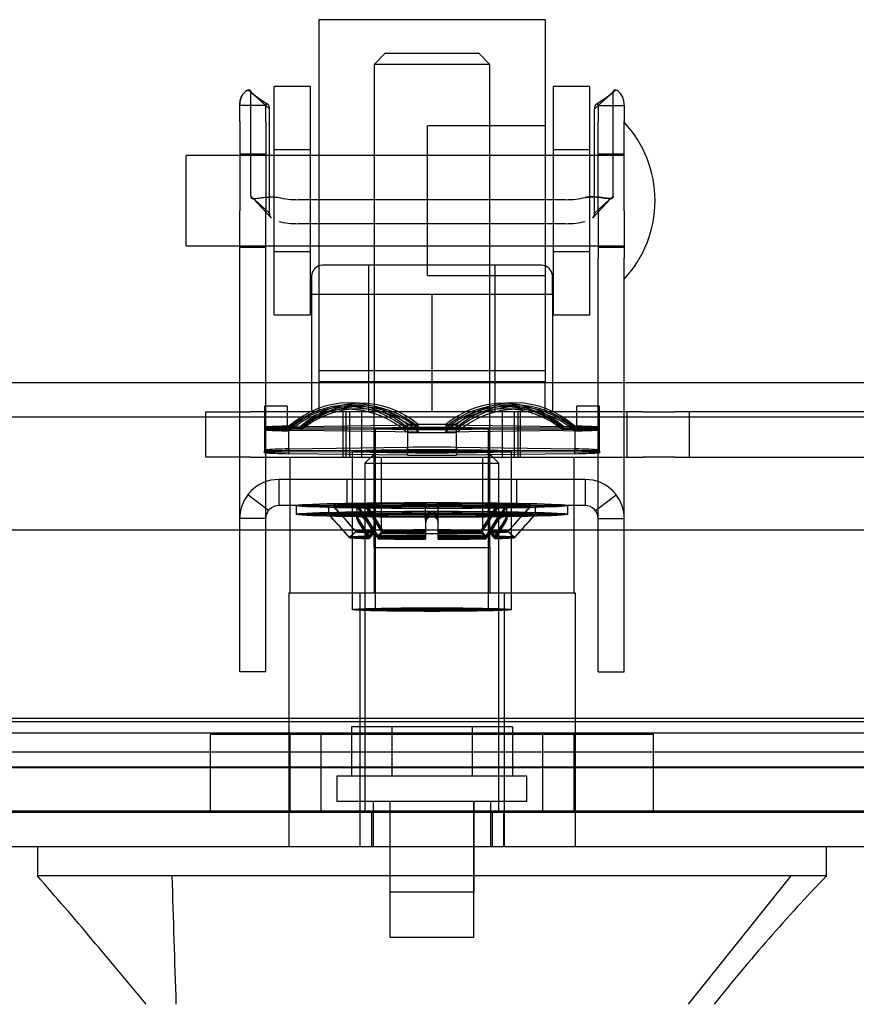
# Model space of a CAD drawing. Header units: inches. Extents: x 1 to 359, y -2 to 239.
# Tile 15 of 99: x 117.83 to 120.14, y 15.67 to 18.39. Entities that reach past the tile are written whole.
import ezdxf
from ezdxf.lldxf.tags import DXFTag

# ---------------------------------------------------------------- set-up
doc = ezdxf.new("R2010")
doc.units = ezdxf.units.IN
doc.header["$MEASUREMENT"] = 0
for name, color, linetype in [('COM70220', 7, 'Continuous'), ('COM70838', 7, 'Continuous'), ('COM70839-3', 7, 'Continuous'), ('COM71196-6', 7, 'Continuous'), ('COM71302-1', 7, 'Continuous'), ('COM71303-1', 7, 'Continuous'), ('Default', 7, 'Continuous'), ('HAN13068', 7, 'Continuous'), ('HAN13068_NUT', 7, 'Continuous'), ('HAN13068_SCREW', 7, 'Continuous'), ('HAN_NUT', 7, 'Continuous'), ('NTS18147', 7, 'Continuous'), ('ROL87452', 7, 'Continuous'), ('RVT17786', 7, 'Continuous'), ('RVT19000', 7, 'Continuous'), ('SPC87322', 7, 'Continuous'), ('STD26122', 7, 'Continuous'), ('WAF25376', 7, 'Continuous'), ('WAM30038', 7, 'Continuous')]:
    doc.layers.add(name, color=color, linetype=linetype)
tags = doc.linetypes.add('HIDDEN2', pattern=[0.1875, 0.125, -0.0625]).pattern_tags.tags
tags[6:7] = [DXFTag(74, 4), DXFTag(75, 0), DXFTag(340, '0'), DXFTag(46, 0.0), DXFTag(50, 0.0), DXFTag(44, 0.0), DXFTag(45, 0.0)]
tags[4:5] = [DXFTag(74, 4), DXFTag(75, 0), DXFTag(340, '0'), DXFTag(46, 0.0), DXFTag(50, 0.0), DXFTag(44, 0.0), DXFTag(45, 0.0)]

# ---------------------------------------------------------------- blocks, each defined once
blk = doc.blocks.new('SE2')
at = {"layer": 'COM70220', "color": 7, "linetype": 'HIDDEN2'}
for p, q in [((120.8614, 16.4536), (100.3934, 16.4536)), ((120.8614, 16.2076), (100.3934, 16.2076)), ((120.8614, 16.2056), (100.3934, 16.2056)), ((120.8614, 16.2046), (100.3934, 16.2046))]:
    blk.add_line(p, q, dxfattribs=at)
at = {"layer": 'COM70838', "color": 7, "linetype": 'HIDDEN2'}
for p, q in [((118.3454, 17.1856), (118.3454, 17.3106)), ((118.3454, 17.3106), (118.4704, 17.3106)), ((118.9527, 17.3106), (118.4704, 17.3106)), ((118.7254, 17.1856), (118.7254, 17.3106)), ((118.7754, 17.3106), (118.7754, 17.1856)), ((119.5536, 17.3106), (118.9881, 17.3106)), ((119.1654, 17.1856), (119.1654, 17.3106)), ((119.2154, 17.1856), (119.2154, 17.3106)), ((119.5089, 17.3106), (119.5089, 17.1856)), ((119.5536, 17.3106), (119.642, 17.3106)), ((120.3004, 17.3106), (119.642, 17.3106)), ((119.6819, 17.1856), (119.6819, 17.3106)), ((118.4704, 17.1856), (118.3454, 17.1856)), ((118.4704, 17.1856), (119.5536, 17.1856)), ((119.642, 17.1856), (119.5536, 17.1856)), ((119.642, 17.1856), (120.3554, 17.1856))]:
    blk.add_line(p, q, dxfattribs=at)
at = {"layer": 'COM70839-3', "color": 7, "linetype": 'HIDDEN2'}
for p, q in [((118.5215, 18.1475), (118.4701, 18.1939)), ((118.4701, 17.906), (118.4701, 18.1939)), ((119.4193, 18.1475), (119.4707, 18.1939)), ((119.4707, 17.906), (119.4707, 18.1939)), ((118.5112, 18.1569), (118.4392, 18.1569)), ((118.4392, 18.1127), (118.4392, 18.1569)), ((118.5112, 18.1127), (118.5112, 18.1569)), ((118.5215, 17.8596), (118.5215, 18.1475)), ((119.4193, 17.8596), (119.4193, 18.1475)), ((119.4296, 18.1569), (119.5016, 18.1569)), ((119.4296, 18.1569), (119.4296, 18.1127)), ((119.5016, 18.1569), (119.5016, 18.1127)), ((118.4392, 18.1127), (118.4392, 17.866)), ((118.5112, 18.1127), (118.5112, 17.866)), ((119.4296, 17.866), (119.4296, 18.1127)), ((119.5016, 17.866), (119.5016, 18.1127)), ((118.5112, 18.0225), (118.4392, 18.0225)), ((119.5016, 18.0225), (119.4296, 18.0225)), ((118.5215, 17.8596), (118.4701, 17.906)), ((119.4193, 17.8596), (119.4707, 17.906)), ((118.4765, 17.8996), (118.5261, 17.8463)), ((118.4772, 17.8997), (118.5261, 17.8463)), ((119.3397, 17.8967), (118.6011, 17.8967)), ((119.4147, 17.8463), (119.4637, 17.8997)), ((119.4147, 17.8463), (119.4643, 17.8996)), ((118.4392, 17.7349), (118.4392, 17.866)), ((118.5112, 17.7349), (118.5112, 17.866)), ((119.4296, 17.866), (119.4296, 17.7349)), ((119.5016, 17.866), (119.5016, 17.7349)), ((119.3397, 17.8304), (118.6011, 17.8304)), ((118.4392, 17.7655), (118.5112, 17.7655)), ((119.4296, 17.7655), (119.5016, 17.7655)), ((118.4392, 16.6376), (118.4392, 17.7349)), ((118.5112, 16.6376), (118.5112, 17.7349)), ((119.4296, 16.6376), (119.4296, 17.7349)), ((119.5016, 16.6376), (119.5016, 17.7349)), ((119.3936, 17.1236), (118.5472, 17.1236)), ((118.5472, 17.1236), (118.5472, 17.0516)), ((118.7364, 17.0516), (118.7364, 17.1236)), ((118.8299, 17.1236), (118.8299, 17.0516)), ((119.1109, 17.0516), (119.1109, 17.1236)), ((119.2044, 17.0516), (119.2044, 17.1236)), ((119.3936, 17.1236), (119.3936, 17.0516)), ((118.5187, 17.0375), (118.4616, 17.0813)), ((119.4222, 17.0375), (119.4793, 17.0813)), ((119.3936, 17.0516), (118.5472, 17.0516)), ((118.5112, 17.0156), (118.4392, 17.0156)), ((119.4296, 17.0156), (119.5016, 17.0156)), ((118.4392, 16.5925), (118.4392, 16.6376)), ((118.5112, 16.5925), (118.5112, 16.6376)), ((119.4296, 16.5925), (119.4296, 16.6376)), ((119.5016, 16.5925), (119.5016, 16.6376)), ((118.5112, 16.5925), (118.4392, 16.5925)), ((119.4296, 16.5925), (119.5016, 16.5925))]:
    blk.add_line(p, q, dxfattribs=at)
for centre, radius, start, end in [((118.6754, 18.4324), 0.3145, 227.7129, 239.685), ((118.6751, 18.432), 0.314, 228.9654, 239.6892), ((119.2657, 18.432), 0.314, 300.3108, 312.3001), ((119.2654, 18.4324), 0.3145, 300.315, 311.019), ((118.5472, 17.0156), 0.108, 90, 180), ((119.3936, 17.0156), 0.108, 0, 90), ((118.5472, 17.0156), 0.036, 90, 180), ((119.3936, 17.0156), 0.036, 0, 90)]:
    blk.add_arc(centre, radius, start, end, dxfattribs=at)
for centre, major_axis, start_param, end_param in [((118.6011, 17.9358), (-0.1, 0), 1.001468, 1.570796), ((119.3397, 17.9358), (-0.1, 0), 1.570796, 2.140125), ((118.6011, 17.8695), (-0.1, 0), 1.001468, 1.570796), ((119.3397, 17.8695), (0.1, 0), 4.712389, 5.281717)]:
    blk.add_ellipse(centre, major_axis=major_axis, ratio=0.390731, start_param=start_param, end_param=end_param, dxfattribs=at)
for points, knots in [([(118.4701, 18.1939), (118.4701, 18.1944), (118.47, 18.1948), (118.4699, 18.1954), (118.4699, 18.1955), (118.4699, 18.1958), (118.4698, 18.1959), (118.4697, 18.1968), (118.4694, 18.1973), (118.4685, 18.1988), (118.4675, 18.1994), (118.4638, 18.2002), (118.4602, 18.1993), (118.4523, 18.1936), (118.4481, 18.1889), (118.4432, 18.179), (118.4417, 18.1749), (118.4405, 18.1699), (118.4403, 18.1688), (118.4399, 18.1666), (118.4397, 18.1652), (118.4396, 18.1636), (118.4395, 18.1631), (118.4394, 18.1622), (118.4394, 18.1619), (118.4394, 18.1612), (118.4393, 18.1607), (118.4393, 18.1599), (118.4392, 18.1587), (118.4392, 18.1569)], [0, 0, 0, 0, 0.03125, 0.03125, 0.046875, 0.046875, 0.0625, 0.0625, 0.125, 0.125, 0.25, 0.25, 0.5, 0.5, 0.75, 0.75, 0.875, 0.875, 0.90625, 0.90625, 0.9375, 0.9375, 0.953125, 0.953125, 0.960938, 0.960938, 0.96875, 0.96875, 1, 1, 1, 1]), ([(118.4563, 18.1964), (118.4602, 18.1993), (118.4638, 18.2002), (118.4675, 18.1994), (118.4685, 18.1987), (118.4693, 18.1976), (118.4694, 18.1973), (118.4696, 18.1969), (118.4696, 18.1967), (118.4697, 18.1964), (118.4698, 18.1962), (118.4699, 18.1956), (118.47, 18.1949), (118.4701, 18.1939)], [0.5, 0.5, 0.5, 0.5, 0.75, 0.75, 0.875, 0.875, 0.90625, 0.90625, 0.921875, 0.921875, 0.9375, 0.9375, 1, 1, 1, 1]), ([(119.5016, 18.1569), (119.5016, 18.1578), (119.5016, 18.1585), (119.5016, 18.1595), (119.5016, 18.1597), (119.5015, 18.1602), (119.5015, 18.1602), (119.5014, 18.1619), (119.5014, 18.1629), (119.5009, 18.1666), (119.5005, 18.1688), (119.4991, 18.175), (119.4977, 18.1789), (119.4927, 18.189), (119.4885, 18.1936), (119.4806, 18.1993), (119.4771, 18.2002), (119.4734, 18.1994), (119.4723, 18.1987), (119.4716, 18.1976), (119.4714, 18.1973), (119.4713, 18.1969), (119.4712, 18.1967), (119.4711, 18.1964), (119.4711, 18.1962), (119.4709, 18.1956), (119.4708, 18.1949), (119.4707, 18.1939)], [0, 0, 0, 0, 0.015625, 0.015625, 0.023438, 0.023438, 0.03125, 0.03125, 0.0625, 0.0625, 0.125, 0.125, 0.25, 0.25, 0.5, 0.5, 0.75, 0.75, 0.875, 0.875, 0.90625, 0.90625, 0.921875, 0.921875, 0.9375, 0.9375, 1, 1, 1, 1]), ([(119.4707, 18.1939), (119.4708, 18.1944), (119.4708, 18.1948), (119.4709, 18.1954), (119.4709, 18.1955), (119.471, 18.1958), (119.471, 18.1959), (119.4712, 18.1968), (119.4714, 18.1973), (119.4723, 18.1988), (119.4733, 18.1994), (119.4753, 18.1998), (119.4762, 18.1998), (119.4771, 18.1997)], [0, 0, 0, 0, 0.03125, 0.03125, 0.046875, 0.046875, 0.0625, 0.0625, 0.125, 0.125, 0.25, 0.25, 0.3244379, 0.3244379, 0.3244379, 0.3244379]), ([(118.4392, 18.1569), (118.4392, 18.1578), (118.4392, 18.1585), (118.4393, 18.1595), (118.4393, 18.1597), (118.4393, 18.1602), (118.4393, 18.1602), (118.4394, 18.1619), (118.4395, 18.1629), (118.4399, 18.1666), (118.4403, 18.1688), (118.4417, 18.175), (118.4432, 18.1789), (118.4448, 18.1823)], [0, 0, 0, 0, 0.015625, 0.015625, 0.0234375, 0.0234375, 0.03125, 0.03125, 0.0625, 0.0625, 0.125, 0.125, 0.25, 0.25, 0.25, 0.25]), ([(118.5112, 18.1569), (118.5112, 18.1572), (118.5112, 18.1577), (118.5114, 18.1587), (118.5117, 18.1597), (118.5123, 18.1606), (118.5139, 18.1619), (118.5155, 18.1616), (118.5168, 18.1608)], [0, 0, 0, 0, 0.0263814, 0.0529045, 0.1069707, 0.1629481, 0.2204857, 0.4558046, 0.4558046, 0.4558046, 0.4558046]), ([(118.5215, 18.1475), (118.5215, 18.1483), (118.5214, 18.1499), (118.5212, 18.1521), (118.5208, 18.154), (118.5197, 18.1576), (118.5172, 18.1613), (118.5139, 18.1619), (118.5123, 18.1606), (118.5117, 18.1597), (118.5114, 18.1587), (118.5112, 18.1577), (118.5112, 18.1572), (118.5112, 18.1569)], [0, 0, 0, 0, 0.068623, 0.137063, 0.205208, 0.272877, 0.535512, 0.779514, 0.837052, 0.893029, 0.947093, 0.973617, 1, 1, 1, 1]), ([(119.4296, 18.1569), (119.4296, 18.1572), (119.4296, 18.1577), (119.4295, 18.1587), (119.4291, 18.1597), (119.4285, 18.1606), (119.4269, 18.1619), (119.4237, 18.1613), (119.4211, 18.1576), (119.42, 18.154), (119.4196, 18.1521), (119.4194, 18.1499), (119.4193, 18.1483), (119.4193, 18.1475)], [0, 0, 0, 0, 0.026381, 0.052905, 0.106971, 0.162948, 0.220486, 0.464488, 0.727123, 0.794792, 0.862936, 0.931376, 1, 1, 1, 1]), ([(119.4241, 18.1608), (119.4253, 18.1616), (119.427, 18.1619), (119.4285, 18.1606), (119.4291, 18.1597), (119.4295, 18.1587), (119.4296, 18.1577), (119.4296, 18.1572), (119.4296, 18.1569)], [0.5442114, 0.5442114, 0.5442114, 0.5442114, 0.7795137, 0.8370523, 0.8930285, 0.9470927, 0.973617, 1, 1, 1, 1]), ([(118.4701, 17.906), (118.4702, 17.9052), (118.4703, 17.9037), (118.471, 17.9019), (118.4724, 17.9007), (118.4763, 17.899), (118.4846, 17.9), (118.4965, 17.9019), (118.5049, 17.903), (118.513, 17.9038), (118.5228, 17.9043), (118.5346, 17.9042), (118.5429, 17.9033), (118.5472, 17.9029)], [0, 0, 0, 0, 0.049102, 0.098523, 0.149018, 0.200844, 0.426475, 0.554365, 0.622319, 0.692911, 0.79099, 0.893216, 1, 1, 1, 1]), ([(119.4707, 17.906), (119.4707, 17.9052), (119.4705, 17.9037), (119.4698, 17.9019), (119.4685, 17.9007), (119.4646, 17.899), (119.4562, 17.9), (119.4443, 17.9019), (119.4359, 17.903), (119.4279, 17.9038), (119.418, 17.9043), (119.4063, 17.9042), (119.3979, 17.9033), (119.3936, 17.9029)], [0, 0, 0, 0, 0.049102, 0.098523, 0.149018, 0.200844, 0.426475, 0.554365, 0.622319, 0.692911, 0.79099, 0.893216, 1, 1, 1, 1]), ([(119.3936, 17.9029), (119.3952, 17.9031), (119.3984, 17.9035), (119.4047, 17.904), (119.4123, 17.9043), (119.4208, 17.9042), (119.4311, 17.9036), (119.4424, 17.9023), (119.4532, 17.9005), (119.4613, 17.8994), (119.4662, 17.8996), (119.469, 17.901), (119.4705, 17.9029), (119.4706, 17.9049), (119.4707, 17.906)], [0, 0, 0, 0, 0.040175, 0.080102, 0.158226, 0.23381, 0.30692, 0.445198, 0.573002, 0.690655, 0.799398, 0.868041, 0.934412, 1, 1, 1, 1]), ([(118.5215, 17.8596), (118.5215, 17.859), (118.5215, 17.8586), (118.5216, 17.858), (118.5216, 17.8578), (118.5216, 17.8575), (118.5216, 17.8574), (118.5217, 17.8564), (118.5217, 17.8557), (118.5221, 17.8536), (118.5224, 17.8523), (118.5237, 17.8491), (118.5248, 17.8475), (118.5264, 17.8461)], [0, 0, 0, 0, 0.03125, 0.03125, 0.046875, 0.046875, 0.0625, 0.0625, 0.125, 0.125, 0.25, 0.25, 0.4585815, 0.4585815, 0.4585815, 0.4585815]), ([(119.4193, 17.8596), (119.4193, 17.859), (119.4193, 17.8586), (119.4193, 17.858), (119.4193, 17.8578), (119.4192, 17.8575), (119.4192, 17.8574), (119.4192, 17.8564), (119.4191, 17.8557), (119.4188, 17.8536), (119.4184, 17.8523), (119.4171, 17.8491), (119.416, 17.8475), (119.4144, 17.8461)], [0, 0, 0, 0, 0.03125, 0.03125, 0.046875, 0.046875, 0.0625, 0.0625, 0.125, 0.125, 0.25, 0.25, 0.4585815, 0.4585815, 0.4585815, 0.4585815])]:
    blk.add_open_spline(points, degree=3, knots=knots, dxfattribs=at)
for points in [[(118.5259, 17.8466), (118.5228, 17.8497), (118.5215, 17.8539), (118.5215, 17.8596)], [(119.415, 17.8466), (119.418, 17.8497), (119.4193, 17.8539), (119.4193, 17.8596)]]:
    blk.add_open_spline(points, degree=3, dxfattribs=at)
at = {"layer": 'COM71196-6', "color": 7, "linetype": 'Continuous'}
for p, q in [((121.5323, 16.9836), (99.7225, 16.9836)), ((121.4374, 16.1086), (99.8174, 16.1086))]:
    blk.add_line(p, q, dxfattribs=at)
at = {"layer": 'COM71196-6', "color": 7, "linetype": 'HIDDEN2'}
for p, q in [((121.4374, 16.2036), (99.8174, 16.2036)), ((118.772, 16.1086), (118.772, 16.2036)), ((118.8034, 16.2036), (118.8034, 16.1086)), ((119.1374, 16.1086), (119.1374, 16.2036)), ((119.1689, 16.1086), (119.1689, 16.2036))]:
    blk.add_line(p, q, dxfattribs=at)
at = {"layer": 'COM71302-1', "color": 7, "linetype": 'HIDDEN2'}
for p, q in [((100.1904, 16.4643), (120.9784, 16.4643)), ((100.1904, 16.4232), (121.2281, 16.4232)), ((100.1904, 16.3707), (120.9784, 16.3707)), ((100.1904, 16.3282), (121.2284, 16.3282))]:
    blk.add_line(p, q, dxfattribs=at)
at = {"layer": 'COM71303-1', "color": 7, "linetype": 'HIDDEN2'}
for p, q in [((146.7804, 17.3906), (98.9104, 17.3906)), ((120.9784, 16.3286), (100.0954, 16.3286))]:
    blk.add_line(p, q, dxfattribs=at)
at = {"layer": 'COM71303-1', "color": 7, "linetype": 'Continuous'}
blk.add_line((146.7804, 17.2956), (98.9104, 17.2956), dxfattribs=at)
at = {"layer": 'HAN13068', "color": 7, "linetype": 'HIDDEN2'}
for p, q in [((118.8404, 18.3006), (118.8104, 18.2706)), ((119.1004, 18.3006), (118.8404, 18.3006)), ((119.1304, 18.2706), (119.1004, 18.3006)), ((119.1304, 18.2706), (118.8104, 18.2706)), ((118.8104, 18.2706), (118.8104, 17.3106)), ((119.1304, 17.3106), (119.1304, 18.2706)), ((118.8104, 16.9356), (118.8104, 16.8106)), ((118.8104, 16.9356), (118.9704, 16.9356)), ((118.9704, 16.9356), (119.1304, 16.9356)), ((119.1304, 16.9356), (119.1304, 16.8106)), ((118.5749, 16.8106), (118.7708, 16.8106)), ((118.5749, 16.8106), (118.5749, 16.1086)), ((118.7708, 16.8106), (119.17, 16.8106)), ((118.7708, 16.8106), (118.7708, 16.1086)), ((119.17, 16.8106), (119.3659, 16.8106)), ((119.17, 16.8106), (119.17, 16.1086)), ((119.3659, 16.8106), (119.3659, 16.1086)), ((118.8079, 16.2336), (118.8079, 16.1086)), ((118.8539, 16.2336), (118.8539, 15.9836)), ((119.0869, 15.9836), (119.0869, 16.2336)), ((119.1329, 16.1086), (119.1329, 16.2336)), ((119.9613, 16.0286), (119.6777, 15.6736)), ((119.0869, 15.9836), (118.8539, 15.9836))]:
    blk.add_line(p, q, dxfattribs=at)
at = {"layer": 'HAN13068', "color": 7, "linetype": 'Continuous'}
for p, q in [((117.8805, 16.1086), (117.8805, 16.0256)), ((120.0603, 16.0256), (120.0603, 16.1086)), ((118.232, 16.0286), (117.8806, 16.0286)), ((118.7118, 16.0286), (118.232, 16.0286)), ((118.86, 16.0286), (118.7118, 16.0286)), ((118.9112, 16.0286), (118.86, 16.0286)), ((119.0297, 16.0286), (118.9112, 16.0286)), ((119.476, 16.0286), (119.0297, 16.0286)), ((119.7088, 16.0286), (119.476, 16.0286)), ((120.0603, 16.0286), (119.7088, 16.0286))]:
    blk.add_line(p, q, dxfattribs=at)
for centre, radius, start, end in [((105.7647, 5.4842), 16.0617, 39.37458, 41.03271), ((123.8522, 12.3964), 5.2509, 136.2334, 141.3827)]:
    blk.add_arc(centre, radius, start, end, dxfattribs=at)
at = {"layer": 'HAN13068', "color": 7, "linetype": 'HIDDEN2'}
blk.add_open_spline([(118.2519, 16.0286), (118.2556, 15.9102), (118.2594, 15.7919), (118.2631, 15.6736)], degree=3, dxfattribs=at)
at = {"layer": 'HAN13068_NUT', "color": 7, "linetype": 'HIDDEN2'}
for p, q in [((119.2729, 17.7156), (118.6679, 17.7156)), ((118.7954, 17.7156), (118.7954, 17.3106)), ((119.1454, 17.3106), (119.1454, 17.7156)), ((118.6379, 17.6856), (118.6379, 17.6356)), ((119.3029, 17.6356), (119.3029, 17.6856)), ((118.6379, 17.6356), (118.8042, 17.6356)), ((118.6379, 17.6356), (118.6379, 17.3106)), ((118.8042, 17.6356), (118.9704, 17.6356)), ((118.9704, 17.6356), (119.1367, 17.6356)), ((118.9704, 17.6356), (118.9704, 17.3106)), ((119.1367, 17.6356), (119.3029, 17.6356)), ((119.3029, 17.6356), (119.3029, 17.3106))]:
    blk.add_line(p, q, dxfattribs=at)
for centre, start, end in [((118.6679, 17.6856), 90, 180), ((119.2729, 17.6856), 0, 90)]:
    blk.add_arc(centre, 0.03, start, end, dxfattribs=at)
at = {"layer": 'HAN13068_SCREW', "color": 7, "linetype": 'HIDDEN2'}
for p, q in [((118.8593, 16.4406), (118.7481, 16.4406)), ((118.7481, 16.4406), (118.7481, 16.3036)), ((119.0816, 16.4406), (118.8593, 16.4406)), ((118.8593, 16.4406), (118.8593, 16.3036)), ((119.1927, 16.4406), (119.0816, 16.4406)), ((119.0816, 16.4406), (119.0816, 16.3036)), ((119.1927, 16.4406), (119.1927, 16.3036)), ((119.2329, 16.3036), (118.7079, 16.3036)), ((118.7079, 16.3036), (118.7079, 16.2336)), ((119.2329, 16.2336), (119.2329, 16.3036)), ((119.2329, 16.2336), (118.7079, 16.2336)), ((118.8544, 16.2336), (118.8544, 15.8586)), ((119.0864, 15.8586), (119.0864, 16.2336)), ((119.0864, 15.8586), (118.8544, 15.8586))]:
    blk.add_line(p, q, dxfattribs=at)
at = {"layer": 'HAN_NUT', "color": 7, "linetype": 'HIDDEN2'}
for p, q in [((118.6644, 16.4186), (118.3584, 16.4186)), ((118.3584, 16.2036), (118.3584, 16.4186)), ((118.5779, 16.4186), (118.5779, 16.2036)), ((119.2764, 16.4186), (118.6644, 16.4186)), ((118.6644, 16.2036), (118.6644, 16.4186)), ((119.5824, 16.4186), (119.2764, 16.4186)), ((119.2764, 16.2036), (119.2764, 16.4186)), ((119.3629, 16.2036), (119.3629, 16.4186)), ((119.5824, 16.2036), (119.5824, 16.4186))]:
    blk.add_line(p, q, dxfattribs=at)
at = {"layer": 'NTS18147', "color": 7, "linetype": 'HIDDEN2'}
for p, q in [((118.7826, 17.334), (118.7511, 17.3352)), ((119.1898, 17.3352), (119.1583, 17.334)), ((118.5074, 17.3266), (118.5074, 17.2657)), ((118.5704, 17.3266), (118.5074, 17.3266)), ((118.5074, 17.3266), (118.5074, 17.2687)), ((118.5704, 17.3266), (118.5074, 17.3266)), ((118.5704, 17.3266), (118.5704, 17.2657)), ((118.5704, 17.3266), (118.5704, 17.2687)), ((118.7583, 17.3187), (118.7268, 17.3175)), ((118.7672, 17.3245), (118.7357, 17.3242)), ((118.7737, 17.3286), (118.7422, 17.3289)), ((119.1987, 17.3289), (119.1672, 17.3286)), ((119.2052, 17.3242), (119.1737, 17.3245)), ((119.2141, 17.3175), (119.1826, 17.3187)), ((119.3704, 17.2657), (119.3704, 17.3266)), ((119.4334, 17.3266), (119.3704, 17.3266)), ((119.3704, 17.2687), (119.3704, 17.3266)), ((119.4334, 17.3266), (119.3704, 17.3266)), ((119.4334, 17.2657), (119.4334, 17.3266)), ((119.4334, 17.2687), (119.4334, 17.3266)), ((118.9024, 17.2755), (118.9024, 17.2125)), ((118.9339, 17.2742), (118.9024, 17.2755)), ((119.0069, 17.2742), (119.0384, 17.2755)), ((119.0384, 17.2125), (119.0384, 17.2755)), ((118.5704, 17.2687), (118.5074, 17.2687)), ((118.5074, 17.2657), (118.5074, 17.2027)), ((118.5704, 17.2657), (118.5074, 17.2657)), ((118.5074, 17.2657), (118.5074, 17.2057)), ((118.5704, 17.2635), (118.5074, 17.2635)), ((118.5704, 17.2604), (118.5074, 17.2604)), ((118.5704, 17.2635), (118.5704, 17.2657)), ((118.5704, 17.2604), (118.5704, 17.2635)), ((118.5754, 17.2083), (118.5754, 17.2713)), ((118.6069, 17.2701), (118.5754, 17.2713)), ((118.5754, 17.2034), (118.5754, 17.2664)), ((118.6069, 17.2661), (118.5754, 17.2664)), ((118.6069, 17.2631), (118.5754, 17.2628)), ((118.6069, 17.259), (118.5754, 17.2577)), ((118.6069, 17.2701), (118.9339, 17.2742)), ((118.6069, 17.2661), (118.9339, 17.2672)), ((118.9339, 17.262), (118.6069, 17.2631)), ((118.9339, 17.2548), (118.6069, 17.259)), ((118.8139, 17.2646), (118.8139, 16.7641)), ((118.8139, 17.2645), (118.8139, 16.7641)), ((118.9024, 17.2675), (118.9024, 17.2045)), ((118.9339, 17.2672), (118.9024, 17.2675)), ((118.9339, 17.262), (118.9024, 17.2616)), ((118.9339, 17.2548), (118.9024, 17.2536)), ((119.0069, 17.2742), (119.3339, 17.2701)), ((119.0069, 17.2672), (119.0384, 17.2675)), ((119.0069, 17.2672), (119.3339, 17.2661)), ((119.3339, 17.2631), (119.0069, 17.262)), ((119.0069, 17.262), (119.0384, 17.2616)), ((119.3339, 17.259), (119.0069, 17.2548)), ((119.0069, 17.2548), (119.0384, 17.2536)), ((119.0384, 17.2045), (119.0384, 17.2675)), ((119.1269, 16.7641), (119.1269, 17.2646)), ((119.1269, 16.7641), (119.1269, 17.2645)), ((119.3339, 17.2701), (119.3654, 17.2713)), ((119.3339, 17.2661), (119.3654, 17.2664)), ((119.3339, 17.2631), (119.3654, 17.2628)), ((119.3339, 17.259), (119.3654, 17.2577)), ((119.3654, 17.2713), (119.3654, 17.2083)), ((119.3654, 17.2664), (119.3654, 17.2034)), ((119.3704, 17.2687), (119.4334, 17.2687)), ((119.3704, 17.2657), (119.3704, 17.2635)), ((119.3704, 17.2657), (119.4334, 17.2657)), ((119.3704, 17.2635), (119.4334, 17.2635)), ((119.3704, 17.2635), (119.3704, 17.2604)), ((119.3704, 17.2604), (119.4334, 17.2604)), ((119.4334, 17.2027), (119.4334, 17.2657)), ((119.4334, 17.2057), (119.4334, 17.2657)), ((118.5074, 17.2005), (118.5074, 17.2027)), ((118.5074, 17.1974), (118.5074, 17.2005)), ((118.5754, 17.2083), (118.9024, 17.2125)), ((118.5754, 17.2083), (118.5754, 17.1948)), ((118.5754, 17.2034), (118.9024, 17.2045)), ((118.5754, 17.2034), (118.5754, 17.1998)), ((118.9024, 17.1986), (118.5754, 17.1998)), ((118.9024, 17.1906), (118.5754, 17.1948)), ((118.7504, 17.2016), (118.7504, 16.7641)), ((118.7504, 17.2015), (118.7504, 16.7641)), ((118.9024, 17.1906), (118.9024, 17.2125)), ((118.9024, 17.1986), (118.9024, 17.2045)), ((119.0384, 17.2125), (119.3654, 17.2083)), ((119.0384, 17.2125), (119.0384, 17.1906)), ((119.0384, 17.2045), (119.3654, 17.2034)), ((119.0384, 17.2045), (119.0384, 17.1986)), ((119.3654, 17.1998), (119.0384, 17.1986)), ((119.3654, 17.1948), (119.0384, 17.1906)), ((119.1904, 16.7641), (119.1904, 17.2016)), ((119.1904, 16.7641), (119.1904, 17.2015)), ((119.3654, 17.1948), (119.3654, 17.2083)), ((119.3654, 17.1998), (119.3654, 17.2034)), ((119.4334, 17.2027), (119.4334, 17.2005)), ((119.4334, 17.2005), (119.4334, 17.1974))]:
    blk.add_line(p, q, dxfattribs=at)
for centre, start, end in [((118.9704, -66.8096), 89.953641, 90.046359), ((118.9704, 101.3387), 269.953641, 270.046359), ((118.9704, -66.8726), 89.953641, 90.046359), ((118.9704, 101.2757), 269.953641, 270.046359)]:
    blk.add_arc(centre, 84.0771, start, end, dxfattribs=at)
for centre, major_axis, ratio, start_param, end_param in [((118.7389, 17.0171), (-0.0122, -0.3181), 0.865814, 2.551021, 3.820441), ((119.2019, 17.0171), (0.0122, -0.3181), 0.865814, 2.462745, 3.732164), ((118.7389, 17.0106), (-0.0032, -0.3183), 0.86601, 2.518666, 3.788085), ((118.7389, 17.0059), (0.0032, -0.3183), 0.86601, 2.4951, 3.764519), ((118.7389, 16.9994), (0.0122, -0.3181), 0.865814, 2.462745, 3.732164), ((118.7704, 17.0159), (-0.0122, -0.3181), 0.865814, 2.551021, 3.820441), ((118.7704, 17.0103), (-0.0032, -0.3183), 0.86601, 2.518666, 3.788085), ((118.7704, 17.0062), (0.0032, -0.3183), 0.86601, 2.4951, 3.764519), ((118.7704, 17.0006), (0.0122, -0.3181), 0.865814, 2.462745, 3.732164), ((119.1704, 17.0159), (0.0122, -0.3181), 0.865814, 2.462745, 3.732164), ((119.1704, 17.0103), (0.0032, -0.3183), 0.86601, 2.4951, 3.764519), ((119.1704, 17.0062), (-0.0032, -0.3183), 0.86601, 2.518666, 3.788085), ((119.1704, 17.0006), (-0.0122, -0.3181), 0.865814, 2.551021, 3.820441), ((119.2019, 17.0106), (0.0032, -0.3183), 0.86601, 2.4951, 3.764519), ((119.2019, 17.0059), (-0.0032, -0.3183), 0.86601, 2.518666, 3.788085), ((119.2019, 16.9994), (-0.0122, -0.3181), 0.865814, 2.551021, 3.820441), ((118.9704, 17.2645), (0.5, 0), 0.022078, 1.434318, 1.707275), ((118.9704, 17.2645), (-0.5, 0), 0.022078, -0.660077, -0.38712), ((118.9704, 17.2646), (-0.5, 0), 0.005892, -0.660077, -0.38712), ((118.9704, 17.2646), (-0.5, 0), 0.005892, 0.38712, 0.660077), ((118.9704, 17.2645), (-0.5, 0), 0.022078, 0.38712, 0.660077), ((118.9704, 17.2645), (-0.5, 0), 0.022078, 1.434318, 1.707275), ((118.9704, 17.2645), (0.5, 0), 0.022078, 0.38712, 0.660077), ((118.9704, 17.2646), (0.5, 0), 0.005892, 0.38712, 0.660077), ((118.9704, 17.2646), (0.5, 0), 0.005892, -0.660077, -0.38712), ((118.9704, 17.2645), (0.5, 0), 0.022078, -0.660077, -0.38712), ((118.9704, 17.2015), (-0.5, 0), 0.022078, -0.660077, -0.38712), ((118.9704, 17.2016), (-0.5, 0), 0.005892, -0.660077, -0.38712), ((118.9704, 17.2016), (-0.5, 0), 0.005892, 0.38712, 0.660077), ((118.9704, 17.2015), (-0.5, 0), 0.022078, 0.38712, 0.660077), ((118.9704, 17.2015), (-0.5, 0), 0.022078, 4.575911, 4.848867), ((118.9704, 17.2015), (0.5, 0), 0.022078, 0.38712, 0.660077), ((118.9704, 17.2016), (0.5, 0), 0.005892, 0.38712, 0.660077), ((118.9704, 17.2016), (0.5, 0), 0.005892, -0.660077, -0.38712), ((118.9704, 17.2015), (0.5, 0), 0.022078, -0.660077, -0.38712), ((118.9704, 17.2015), (0.5, 0), 0.022078, 4.575911, 4.848867)]:
    blk.add_ellipse(centre, major_axis=major_axis, ratio=ratio, start_param=start_param, end_param=end_param, dxfattribs=at)
for centre, major_axis, ratio in [((118.9704, 17.2645), (0.1565, 0), 0.022078), ((118.9704, 17.2646), (-0.1565, 0), 0.005892), ((118.9704, 17.2015), (0.22, 0), 0.022078), ((118.9704, 17.2016), (-0.22, 0), 0.005892), ((118.9704, 16.7641), (-0.22, 0), 0.022078), ((118.9704, 16.7641), (-0.22, 0), 0.005892), ((118.9704, 16.7641), (0.1565, 0), 0.022078), ((118.9704, 16.7641), (-0.1565, 0), 0.005892)]:
    blk.add_ellipse(centre, major_axis=major_axis, ratio=ratio, dxfattribs=at)
at = {"layer": 'ROL87452', "color": 7, "linetype": 'HIDDEN2'}
for p, q in [((118.6579, 18.394), (118.6579, 17.394)), ((119.2829, 18.394), (118.6579, 18.394)), ((119.2829, 18.394), (119.2829, 17.394)), ((118.9579, 17.6875), (118.9579, 18.1005)), ((119.2829, 18.1005), (118.9579, 18.1005)), ((118.9579, 18.019), (118.6579, 18.019)), ((118.6579, 17.769), (118.9579, 17.769)), ((118.9579, 17.6875), (119.2829, 17.6875)), ((118.6579, 17.394), (119.2829, 17.394))]:
    blk.add_line(p, q, dxfattribs=at)
at = {"layer": 'RVT17786', "color": 7, "linetype": 'HIDDEN2'}
for p, q in [((118.2916, 17.769), (118.2916, 18.019)), ((119.5016, 18.019), (118.2916, 18.019)), ((118.2916, 17.769), (119.5016, 17.769))]:
    blk.add_line(p, q, dxfattribs=at)
for start, end in [(0, 42.8709), (317.1291, 0)]:
    blk.add_arc((119.2684, 17.894), 0.3182, start, end, dxfattribs=at)
at = {"layer": 'RVT19000', "color": 7, "linetype": 'HIDDEN2'}
for p, q in [((119.2829, 17.4236), (118.6579, 17.4236)), ((118.6579, 17.394), (118.6579, 17.3106)), ((119.2829, 17.3106), (119.2829, 17.394)), ((118.7754, 17.3106), (118.7754, 17.1856)), ((118.9881, 17.3106), (118.9527, 17.3106)), ((119.1654, 17.1856), (119.1654, 17.3106)), ((118.8299, 17.1856), (118.8299, 16.9736)), ((119.1109, 16.9736), (119.1109, 17.1856)), ((119.1109, 16.9736), (118.8299, 16.9736))]:
    blk.add_line(p, q, dxfattribs=at)
at = {"layer": 'SPC87322', "color": 7, "linetype": 'HIDDEN2'}
for p, q in [((118.7329, 17.3106), (118.7329, 17.1856)), ((118.7429, 17.3106), (118.7429, 17.1856)), ((118.8104, 16.9356), (118.8104, 17.3106)), ((119.1304, 16.9356), (119.1304, 17.3106)), ((119.1979, 17.3106), (119.1979, 17.1856)), ((119.2079, 17.3106), (119.2079, 17.1856)), ((118.5779, 17.1856), (118.5779, 16.8106)), ((119.3629, 16.8106), (119.3629, 17.1856))]:
    blk.add_line(p, q, dxfattribs=at)
at = {"layer": 'STD26122', "color": 7, "linetype": 'HIDDEN2'}
for p, q in [((118.8204, 17.2036), (118.7854, 17.1686)), ((119.1204, 17.2036), (118.8204, 17.2036)), ((119.1554, 17.1686), (119.1204, 17.2036)), ((118.7854, 17.1686), (119.1554, 17.1686)), ((118.7854, 17.1686), (118.7854, 16.2036)), ((119.1554, 16.2036), (119.1554, 17.1686))]:
    blk.add_line(p, q, dxfattribs=at)
at = {"layer": 'WAF25376', "color": 7, "linetype": 'HIDDEN2'}
for p, q in [((118.5346, 17.579), (118.5346, 18.209)), ((118.6346, 18.209), (118.5346, 18.209)), ((118.6346, 17.579), (118.6346, 18.209)), ((119.3063, 17.579), (119.3063, 18.209)), ((119.4063, 18.209), (119.3063, 18.209)), ((119.4063, 17.579), (119.4063, 18.209)), ((118.6346, 18.034), (118.5346, 18.034)), ((119.4063, 18.034), (119.3063, 18.034)), ((118.5346, 17.754), (118.6346, 17.754)), ((119.3063, 17.754), (119.4063, 17.754)), ((118.5346, 17.579), (118.6346, 17.579)), ((119.3063, 17.579), (119.4063, 17.579))]:
    blk.add_line(p, q, dxfattribs=at)
at = {"layer": 'WAM30038', "color": 7, "linetype": 'HIDDEN2'}
for p, q in [((118.5954, 17.0516), (118.5954, 17.0276)), ((118.5954, 17.0516), (118.5954, 17.0276)), ((118.6846, 17.0516), (118.6846, 17.0276)), ((118.6846, 17.0516), (118.6846, 17.0276)), ((118.6959, 17.0517), (118.7021, 17.0448)), ((118.7021, 17.0445), (118.6959, 17.0515)), ((118.7632, 17.0558), (118.7632, 17.0262)), ((118.7632, 17.0527), (118.7632, 17.0231)), ((118.7683, 17.0457), (118.7647, 17.0526)), ((118.7647, 17.0505), (118.7683, 17.0436)), ((118.7647, 17.0475), (118.7683, 17.0407)), ((118.8094, 16.9826), (118.7683, 17.0486)), ((118.8094, 16.9804), (118.7683, 17.0457)), ((118.7683, 17.0436), (118.8094, 16.9788)), ((118.7683, 17.0407), (118.8094, 16.9766)), ((118.7879, 17.0528), (118.7931, 17.0458)), ((118.7931, 17.0435), (118.7879, 17.0504)), ((118.7931, 17.0402), (118.7879, 17.047)), ((118.7931, 17.0491), (118.8341, 16.9831)), ((118.7931, 17.0458), (118.8341, 16.9805)), ((118.8341, 16.9786), (118.7931, 17.0435)), ((118.8341, 16.976), (118.7931, 17.0402)), ((118.9529, 17.0462), (118.9541, 17.0532)), ((118.9529, 17.0145), (118.9529, 17.0506)), ((118.9541, 17.05), (118.9529, 17.0431)), ((118.9529, 17.0101), (118.9529, 17.0462)), ((118.9868, 17.0532), (118.9879, 17.0462)), ((118.9879, 17.0431), (118.9868, 17.05)), ((118.9879, 17.0145), (118.9879, 17.0506)), ((118.9879, 17.0101), (118.9879, 17.0462)), ((119.1067, 16.9831), (119.1477, 17.0491)), ((119.1067, 16.9805), (119.1477, 17.0458)), ((119.1477, 17.0435), (119.1067, 16.9786)), ((119.1477, 17.0402), (119.1067, 16.976)), ((119.1725, 17.0486), (119.1315, 16.9826)), ((119.1725, 17.0457), (119.1315, 16.9804)), ((119.1315, 16.9788), (119.1725, 17.0436)), ((119.1315, 16.9766), (119.1725, 17.0407)), ((119.1477, 17.0458), (119.153, 17.0528)), ((119.153, 17.0504), (119.1477, 17.0435)), ((119.153, 17.047), (119.1477, 17.0402)), ((119.1761, 17.0526), (119.1725, 17.0457)), ((119.1725, 17.0436), (119.1761, 17.0505)), ((119.1725, 17.0407), (119.1761, 17.0475)), ((119.1776, 17.0262), (119.1776, 17.0558)), ((119.1776, 17.0231), (119.1776, 17.0527)), ((119.2387, 17.0448), (119.2449, 17.0517)), ((119.2449, 17.0515), (119.2387, 17.0445)), ((119.2562, 17.0276), (119.2562, 17.0516)), ((119.2562, 17.0276), (119.2562, 17.0516)), ((119.3454, 17.0276), (119.3454, 17.0516)), ((119.3454, 17.0276), (119.3454, 17.0516)), ((118.7632, 17.0262), (118.7632, 17.0178)), ((118.7632, 17.0231), (118.7632, 17.0209)), ((118.7683, 17.0124), (118.7966, 16.9669)), ((118.7683, 17.0096), (118.7966, 16.9645)), ((118.7966, 16.9627), (118.7683, 17.0075)), ((118.7966, 16.9604), (118.7683, 17.0046)), ((118.8214, 16.9675), (118.7931, 17.013)), ((118.8214, 16.9647), (118.7931, 17.0097)), ((118.7931, 17.0073), (118.8214, 16.9626)), ((118.7931, 17.0041), (118.8214, 16.9598)), ((118.9529, 17.0145), (118.9529, 16.9687)), ((118.9529, 17.0101), (118.9529, 16.965)), ((118.9879, 16.9687), (118.9879, 17.0145)), ((118.9879, 16.965), (118.9879, 17.0101)), ((119.1477, 17.013), (119.1195, 16.9675)), ((119.1477, 17.0097), (119.1195, 16.9647)), ((119.1195, 16.9626), (119.1477, 17.0073)), ((119.1195, 16.9598), (119.1477, 17.0041)), ((119.1442, 16.9669), (119.1725, 17.0124)), ((119.1442, 16.9645), (119.1725, 17.0096)), ((119.1725, 17.0075), (119.1442, 16.9627)), ((119.1725, 17.0046), (119.1442, 16.9604)), ((119.1776, 17.0178), (119.1776, 17.0262)), ((119.1776, 17.0209), (119.1776, 17.0231)), ((118.7601, 16.98), (118.7422, 16.964)), ((118.7601, 16.9797), (118.7422, 16.9637)), ((118.7422, 16.9635), (118.7601, 16.9795)), ((118.7422, 16.9633), (118.7601, 16.9792)), ((118.7966, 16.9669), (118.8094, 16.9826)), ((118.7966, 16.9645), (118.8094, 16.9804)), ((118.8094, 16.9788), (118.7966, 16.9627)), ((118.8094, 16.9766), (118.7966, 16.9604)), ((118.8341, 16.9831), (118.8214, 16.9675)), ((118.8341, 16.9805), (118.8214, 16.9647)), ((118.8214, 16.9626), (118.8341, 16.9786)), ((118.8214, 16.9598), (118.8341, 16.976)), ((119.1195, 16.9675), (119.1067, 16.9831)), ((119.1195, 16.9647), (119.1067, 16.9805)), ((119.1067, 16.9786), (119.1195, 16.9626)), ((119.1067, 16.976), (119.1195, 16.9598)), ((119.1315, 16.9826), (119.1442, 16.9669)), ((119.1315, 16.9804), (119.1442, 16.9645)), ((119.1442, 16.9627), (119.1315, 16.9788)), ((119.1442, 16.9604), (119.1315, 16.9766)), ((119.1987, 16.964), (119.1807, 16.98)), ((119.1987, 16.9637), (119.1807, 16.9797)), ((119.1807, 16.9795), (119.1987, 16.9635)), ((119.1807, 16.9792), (119.1987, 16.9633)), ((118.9529, 16.9685), (118.9529, 16.9586)), ((118.9529, 16.9648), (118.9529, 16.9623)), ((118.9879, 16.9586), (118.9879, 16.9685)), ((118.9879, 16.9623), (118.9879, 16.9648))]:
    blk.add_line(p, q, dxfattribs=at)
for centre, radius, start, end in [((118.9712, 17.0156), 0.0183, 92.3558, 183.6209), ((118.9696, 17.0155), 0.0184, 356.6648, 87.3584), ((118.2091, 16.5707), 0.6594, 41.6126, 43.8535), ((117.7888, 16.1913), 1.2256, 41.8176, 43.0304), ((118.4146, 16.7568), 0.3824, 41.2477, 45.0808), ((118.971, 17.0111), 0.0181, 91.9292, 183.2228), ((118.971, 17.0078), 0.0181, 91.8331, 182.7008), ((118.9708, 17.0033), 0.0179, 91.3521, 182.3076), ((118.9697, 17.0111), 0.0182, 357.0252, 87.8228), ((118.9699, 17.0079), 0.018, 357.0795, 88.3866), ((118.9701, 17.0034), 0.0179, 357.5129, 88.8274), ((120.0626, 16.273), 1.1044, 136.9031, 138.2489), ((119.7097, 16.591), 0.6295, 136.0932, 138.4407), ((119.501, 16.7804), 0.3479, 134.7288, 138.9426)]:
    blk.add_arc(centre, radius, start, end, dxfattribs=at)
for centre, ratio in [((118.9704, 17.0516), 0.022078), ((118.9704, 17.0516), 0.005892), ((118.9704, 17.0276), 0.022078), ((118.9704, 17.0276), 0.005892)]:
    blk.add_ellipse(centre, major_axis=(0.375, 0), ratio=ratio, dxfattribs=at)
for centre, major_axis, ratio, start_param, end_param in [((118.9704, 17.0516), (-0.275, 0), 0.022078, -1.511302, -0.844892), ((118.9704, 17.0575), (0.0175, 0), 0.022078, 0.364343, 2.77725), ((118.9704, 17.0516), (0.275, 0), 0.022078, 0.844892, 1.511302), ((118.7021, 17.0516), (0.0175, 0), 0.022078, 1.935139, 4.348046), ((118.7021, 17.0516), (0.0175, 0), 0.005892, 1.935139, 4.348046), ((118.9704, 17.0276), (0.2858, 0), 0.022078, 2.356194, 3.141593), ((118.9704, 17.0516), (-0.275, 0), 0.022078, -0.725904, -0.059494), ((118.9704, 17.0516), (-0.275, 0), 0.005892, -0.725904, -0.059494), ((118.9704, 17.0516), (-0.275, 0), 0.005892, 0.059494, 0.725904), ((118.9704, 17.0516), (-0.275, 0), 0.022078, 0.059494, 0.725904), ((118.7807, 17.0558), (0.0175, 0), 0.022078, 1.149741, 3.562648), ((118.7807, 17.0527), (0.0175, 0), 0.005892, 1.149741, 3.562648), ((118.7807, 17.0505), (0.0175, 0), 0.005892, 2.720537, 5.133444), ((118.7807, 17.0474), (0.0175, 0), 0.022078, 2.720537, 5.133444), ((118.9704, 17.0276), (-0.2858, 0), 0.022078, 4.712389, 5.497787), ((118.9704, 17.0516), (-0.275, 0), 0.005892, -1.511302, -0.844892), ((118.9704, 17.0516), (-0.275, 0), 0.005892, 0.844892, 1.511302), ((118.9704, 17.0516), (-0.275, 0), 0.022078, 0.844892, 1.511302), ((118.9704, 17.0532), (0.0175, 0), 0.005892, 0.364343, 2.77725), ((118.9704, 17.05), (-0.0175, 0), 0.005892, 0.364343, 2.77725), ((118.9704, 17.0456), (-0.0175, 0), 0.022078, 0.364343, 2.77725), ((118.9704, 17.0276), (0.2858, 0), 0.022078, 0.785398, 1.570796), ((118.9704, 17.0516), (0.275, 0), 0.005892, 0.844892, 1.511302), ((118.9704, 17.0516), (0.275, 0), 0.005892, -1.511302, -0.844892), ((118.9704, 17.0516), (0.275, 0), 0.022078, -1.511302, -0.844892), ((119.1601, 17.0558), (-0.0175, 0), 0.022078, 2.720537, 5.133444), ((119.1601, 17.0527), (-0.0175, 0), 0.005892, 2.720537, 5.133444), ((119.1601, 17.0505), (-0.0175, 0), 0.005892, 1.149741, 3.562648), ((119.1601, 17.0474), (-0.0175, 0), 0.022078, 1.149741, 3.562648), ((118.9704, 17.0276), (0.2858, 0), 0.022078, 0, 0.785398), ((118.9704, 17.0516), (0.275, 0), 0.022078, 0.059494, 0.725904), ((118.9704, 17.0516), (0.275, 0), 0.005892, 0.059494, 0.725904), ((118.9704, 17.0516), (0.275, 0), 0.005892, -0.725904, -0.059494), ((118.9704, 17.0516), (0.275, 0), 0.022078, -0.725904, -0.059494), ((119.2387, 17.0516), (-0.0175, 0), 0.022078, 3.141593, 4.348046), ((119.2387, 17.0516), (-0.0175, 0), 0.005892, 1.935139, 4.348046), ((118.9704, 17.0276), (0.2858, 0), 0.005892, 2.356194, 3.141593), ((118.9704, 17.0276), (-0.2858, 0), 0.005892, 0, 0.785398), ((118.9704, 17.0276), (-0.2858, 0), 0.022078, 0, 0.785398), ((118.9704, 17.0276), (0.2858, 0), 0.005892, 1.570796, 2.356194), ((118.9704, 17.0276), (-0.2858, 0), 0.005892, 0.785398, 1.570796), ((118.9704, 17.0276), (-0.2858, 0), 0.022078, 0.785398, 1.570796), ((118.9704, 17.0276), (0.2858, 0), 0.005892, 0.785398, 1.570796), ((118.9704, 17.0276), (-0.2858, 0), 0.005892, 1.570796, 2.356194), ((118.9704, 17.0276), (0.2858, 0), 0.022078, 4.712389, 5.497787), ((118.9704, 17.0276), (0.2858, 0), 0.005892, 0, 0.785398), ((118.9704, 17.0276), (-0.2858, 0), 0.005892, 2.356194, 3.141593), ((118.9704, 17.0276), (-0.2858, 0), 0.022078, 2.356194, 3.141593), ((118.9704, 16.9796), (-0.211, 0), 0.022078, -0.702364, -0.083034), ((118.9704, 16.9796), (-0.211, 0), 0.005892, -0.702364, -0.083034), ((118.9704, 16.9796), (-0.211, 0), 0.005892, 0.083034, 0.702364), ((118.9704, 16.9796), (-0.211, 0), 0.022078, 0.083034, 0.702364), ((118.9704, 16.9796), (-0.211, 0), 0.022078, -1.487763, -0.868432), ((118.9704, 16.9796), (-0.211, 0), 0.005892, -1.487763, -0.868432), ((118.9704, 16.9796), (-0.211, 0), 0.005892, 0.868432, 1.487763), ((118.9704, 16.9796), (-0.211, 0), 0.022078, 0.868432, 1.487763), ((118.9704, 16.9796), (0.211, 0), 0.022078, 0.868432, 1.487763), ((118.9704, 16.9796), (0.211, 0), 0.005892, 0.868432, 1.487763), ((118.9704, 16.9796), (0.211, 0), 0.005892, -1.487763, -0.868432), ((118.9704, 16.9796), (0.211, 0), 0.022078, -1.487763, -0.868432), ((118.9704, 16.9796), (0.211, 0), 0.022078, 0.083034, 0.702364), ((118.9704, 16.9796), (0.211, 0), 0.005892, 0.083034, 0.702364), ((118.9704, 16.9796), (0.211, 0), 0.005892, -0.702364, -0.083034), ((118.9704, 16.9796), (0.211, 0), 0.022078, -0.702364, -0.083034), ((118.9704, 16.9636), (-0.2289, 0), 0.022078, -0.708884, -0.076515), ((118.9704, 16.9636), (-0.2289, 0), 0.005892, -0.708884, -0.076515), ((118.9704, 16.9636), (-0.2289, 0), 0.005892, 0.076515, 0.708884), ((118.9704, 16.9636), (-0.2289, 0), 0.022078, 0.076515, 0.708884), ((118.9704, 16.9636), (-0.2289, 0), 0.022078, -1.494282, -0.861913), ((118.9704, 16.9636), (-0.2289, 0), 0.005892, -1.494282, -0.861913), ((118.9704, 16.9636), (-0.2289, 0), 0.005892, 0.861913, 1.494282), ((118.9704, 16.9636), (-0.2289, 0), 0.022078, 0.861913, 1.494282), ((118.9704, 16.9636), (0.2289, 0), 0.022078, 0.861913, 1.494282), ((118.9704, 16.9636), (0.2289, 0), 0.005892, 0.861913, 1.494282), ((118.9704, 16.9636), (0.2289, 0), 0.005892, -1.494282, -0.861913), ((118.9704, 16.9636), (0.2289, 0), 0.022078, -1.494282, -0.861913), ((118.9704, 16.9636), (0.2289, 0), 0.022078, 0.076515, 0.708884), ((118.9704, 16.9636), (0.2289, 0), 0.005892, 0.076515, 0.708884), ((118.9704, 16.9636), (0.2289, 0), 0.005892, -0.708884, -0.076515), ((118.9704, 16.9636), (0.2289, 0), 0.022078, -0.708884, -0.076515)]:
    blk.add_ellipse(centre, major_axis=major_axis, ratio=ratio, start_param=start_param, end_param=end_param, dxfattribs=at)
for points, knots in [([(118.7021, 17.045), (118.7036, 17.0435), (118.705, 17.0419), (118.7064, 17.0403), (118.7243, 17.0202), (118.7422, 17.0001), (118.7601, 16.98)], [0, 0, 0, 0, 0.073129, 0.073129, 0.073129, 1, 1, 1, 1]), ([(118.7021, 17.0448), (118.7036, 17.0432), (118.705, 17.0416), (118.7064, 17.04), (118.7243, 17.0199), (118.7422, 16.9998), (118.7601, 16.9797)], [0, 0, 0, 0, 0.073129, 0.073129, 0.073129, 1, 1, 1, 1]), ([(118.7931, 17.013), (118.7917, 17.0152), (118.7902, 17.0173), (118.7866, 17.0214), (118.7846, 17.0235), (118.7802, 17.0272), (118.7778, 17.0288), (118.7729, 17.0313), (118.7704, 17.0321), (118.7683, 17.032)], [0, 0, 0, 0, 0.25, 0.25, 0.5, 0.5, 0.75, 0.75, 1, 1, 1, 1]), ([(119.1725, 17.032), (119.1705, 17.0321), (119.1679, 17.0313), (119.163, 17.0288), (119.1606, 17.0272), (119.154, 17.0216), (119.1505, 17.0174), (119.1477, 17.013)], [0, 0, 0, 0, 0.25, 0.25, 0.5, 0.5, 1, 1, 1, 1]), ([(119.1807, 16.98), (119.1986, 17.0001), (119.2165, 17.0202), (119.2345, 17.0403), (119.2359, 17.0419), (119.2373, 17.0435), (119.2387, 17.045)], [0, 0, 0, 0, 0.926871, 0.926871, 0.926871, 1, 1, 1, 1]), ([(119.1807, 16.9797), (119.1986, 16.9998), (119.2165, 17.0199), (119.2345, 17.04), (119.2359, 17.0416), (119.2373, 17.0432), (119.2387, 17.0448)], [0, 0, 0, 0, 0.926871, 0.926871, 0.926871, 1, 1, 1, 1]), ([(118.7422, 16.964), (118.7307, 16.9769), (118.7192, 16.9897), (118.7078, 17.0026), (118.7059, 17.0047), (118.704, 17.0068), (118.7021, 17.0089)], [0, 0, 0, 0, 0.858552, 0.858552, 0.858552, 1, 1, 1, 1]), ([(118.7422, 16.9637), (118.7307, 16.9766), (118.7192, 16.9894), (118.7078, 17.0023), (118.7059, 17.0044), (118.704, 17.0065), (118.7021, 17.0086)], [0, 0, 0, 0, 0.858552, 0.858552, 0.858552, 1, 1, 1, 1]), ([(118.7021, 17.0081), (118.704, 17.006), (118.7059, 17.0039), (118.7078, 17.0018), (118.7192, 16.9889), (118.7307, 16.9761), (118.7422, 16.9633)], [0, 0, 0, 0, 0.141448, 0.141448, 0.141448, 1, 1, 1, 1]), ([(118.7683, 17.0288), (118.7663, 17.0287), (118.7648, 17.0279), (118.7633, 17.0254), (118.7631, 17.0237), (118.7637, 17.0181), (118.7656, 17.0139), (118.7683, 17.0096)], [0, 0, 0, 0, 0.25, 0.25, 0.5, 0.5, 1, 1, 1, 1]), ([(118.7683, 17.0075), (118.767, 17.0096), (118.7659, 17.0117), (118.7641, 17.0158), (118.7635, 17.0178), (118.7631, 17.0215), (118.7633, 17.0231), (118.7648, 17.0256), (118.7663, 17.0264), (118.7683, 17.0264)], [0, 0, 0, 0, 0.25, 0.25, 0.5, 0.5, 0.75, 0.75, 1, 1, 1, 1]), ([(118.7632, 17.0263), (118.7632, 17.0258), (118.7632, 17.0254), (118.7637, 17.0211), (118.7656, 17.0168), (118.7683, 17.0124)], [0.4389304, 0.4389304, 0.4389304, 0.4389304, 0.5, 0.5, 1, 1, 1, 1]), ([(118.7683, 17.0046), (118.767, 17.0067), (118.7659, 17.0088), (118.7641, 17.0128), (118.7635, 17.0148), (118.7632, 17.017), (118.7632, 17.0175), (118.7632, 17.0179)], [0, 0, 0, 0, 0.25, 0.25, 0.5, 0.5, 0.5626015, 0.5626015, 0.5626015, 0.5626015]), ([(118.7931, 17.0097), (118.7917, 17.0119), (118.7902, 17.014), (118.7866, 17.0181), (118.7846, 17.0201), (118.7802, 17.0238), (118.7778, 17.0255), (118.7729, 17.028), (118.7704, 17.0288), (118.7683, 17.0288)], [0, 0, 0, 0, 0.25, 0.25, 0.5, 0.5, 0.75, 0.75, 1, 1, 1, 1]), ([(118.7683, 17.0264), (118.7704, 17.0264), (118.7729, 17.0256), (118.7778, 17.023), (118.7802, 17.0214), (118.7868, 17.0158), (118.7904, 17.0116), (118.7931, 17.0073)], [0, 0, 0, 0, 0.25, 0.25, 0.5, 0.5, 1, 1, 1, 1]), ([(118.7683, 17.0231), (118.7704, 17.0231), (118.7729, 17.0222), (118.7778, 17.0197), (118.7802, 17.018), (118.7868, 17.0125), (118.7904, 17.0083), (118.7931, 17.0041)], [0, 0, 0, 0, 0.25, 0.25, 0.5, 0.5, 1, 1, 1, 1]), ([(119.1725, 17.0288), (119.1705, 17.0288), (119.1679, 17.028), (119.163, 17.0255), (119.1606, 17.0238), (119.154, 17.0183), (119.1505, 17.014), (119.1477, 17.0097)], [0, 0, 0, 0, 0.25, 0.25, 0.5, 0.5, 1, 1, 1, 1]), ([(119.1477, 17.0073), (119.1491, 17.0095), (119.1507, 17.0116), (119.1542, 17.0157), (119.1562, 17.0177), (119.1606, 17.0214), (119.163, 17.023), (119.1679, 17.0256), (119.1705, 17.0264), (119.1725, 17.0264)], [0, 0, 0, 0, 0.25, 0.25, 0.5, 0.5, 0.75, 0.75, 1, 1, 1, 1]), ([(119.1477, 17.0041), (119.1491, 17.0062), (119.1507, 17.0083), (119.1542, 17.0123), (119.1562, 17.0143), (119.1606, 17.018), (119.163, 17.0197), (119.1679, 17.0222), (119.1705, 17.0231), (119.1725, 17.0231)], [0, 0, 0, 0, 0.25, 0.25, 0.5, 0.5, 0.75, 0.75, 1, 1, 1, 1]), ([(119.1725, 17.0096), (119.1738, 17.0117), (119.175, 17.0138), (119.1767, 17.018), (119.1773, 17.02), (119.1778, 17.0237), (119.1776, 17.0254), (119.176, 17.0279), (119.1745, 17.0287), (119.1725, 17.0288)], [0, 0, 0, 0, 0.25, 0.25, 0.5, 0.5, 0.75, 0.75, 1, 1, 1, 1]), ([(119.1725, 17.0264), (119.1745, 17.0264), (119.176, 17.0256), (119.1776, 17.0231), (119.1778, 17.0215), (119.1771, 17.016), (119.1752, 17.0118), (119.1725, 17.0075)], [0, 0, 0, 0, 0.25, 0.25, 0.5, 0.5, 1, 1, 1, 1]), ([(119.1725, 17.0124), (119.1738, 17.0146), (119.175, 17.0168), (119.1767, 17.0209), (119.1773, 17.023), (119.1776, 17.0254), (119.1776, 17.0258), (119.1776, 17.0263)], [0, 0, 0, 0, 0.25, 0.25, 0.5, 0.5, 0.5626015, 0.5626015, 0.5626015, 0.5626015]), ([(119.1776, 17.0179), (119.1776, 17.0175), (119.1776, 17.017), (119.1771, 17.013), (119.1752, 17.0089), (119.1725, 17.0046)], [0.4389304, 0.4389304, 0.4389304, 0.4389304, 0.5, 0.5, 1, 1, 1, 1]), ([(119.2387, 17.0089), (119.2368, 17.0068), (119.2349, 17.0047), (119.233, 17.0026), (119.2216, 16.9897), (119.2101, 16.9769), (119.1987, 16.964)], [0, 0, 0, 0, 0.141448, 0.141448, 0.141448, 1, 1, 1, 1]), ([(119.2387, 17.0086), (119.2368, 17.0065), (119.2349, 17.0044), (119.233, 17.0023), (119.2216, 16.9894), (119.2101, 16.9766), (119.1987, 16.9637)], [0, 0, 0, 0, 0.141448, 0.141448, 0.141448, 1, 1, 1, 1]), ([(119.1987, 16.9633), (119.2101, 16.9761), (119.2216, 16.9889), (119.233, 17.0018), (119.2349, 17.0039), (119.2368, 17.006), (119.2387, 17.0081)], [0, 0, 0, 0, 0.858552, 0.858552, 0.858552, 1, 1, 1, 1])]:
    blk.add_open_spline(points, degree=3, knots=knots, dxfattribs=at)
for points in [[(118.7601, 16.9792), (118.76, 16.9793), (118.7599, 16.9794), (118.7598, 16.9796)], [(119.181, 16.9796), (119.1809, 16.9794), (119.1808, 16.9793), (119.1807, 16.9792)]]:
    blk.add_open_spline(points, degree=3, dxfattribs=at)

msp = doc.modelspace()

# ---------------------------------------------------------------- block references
at = {"layer": 'Default'}
msp.add_blockref('SE2', (0, 0), dxfattribs=at)

doc.saveas('drawing.dxf')
